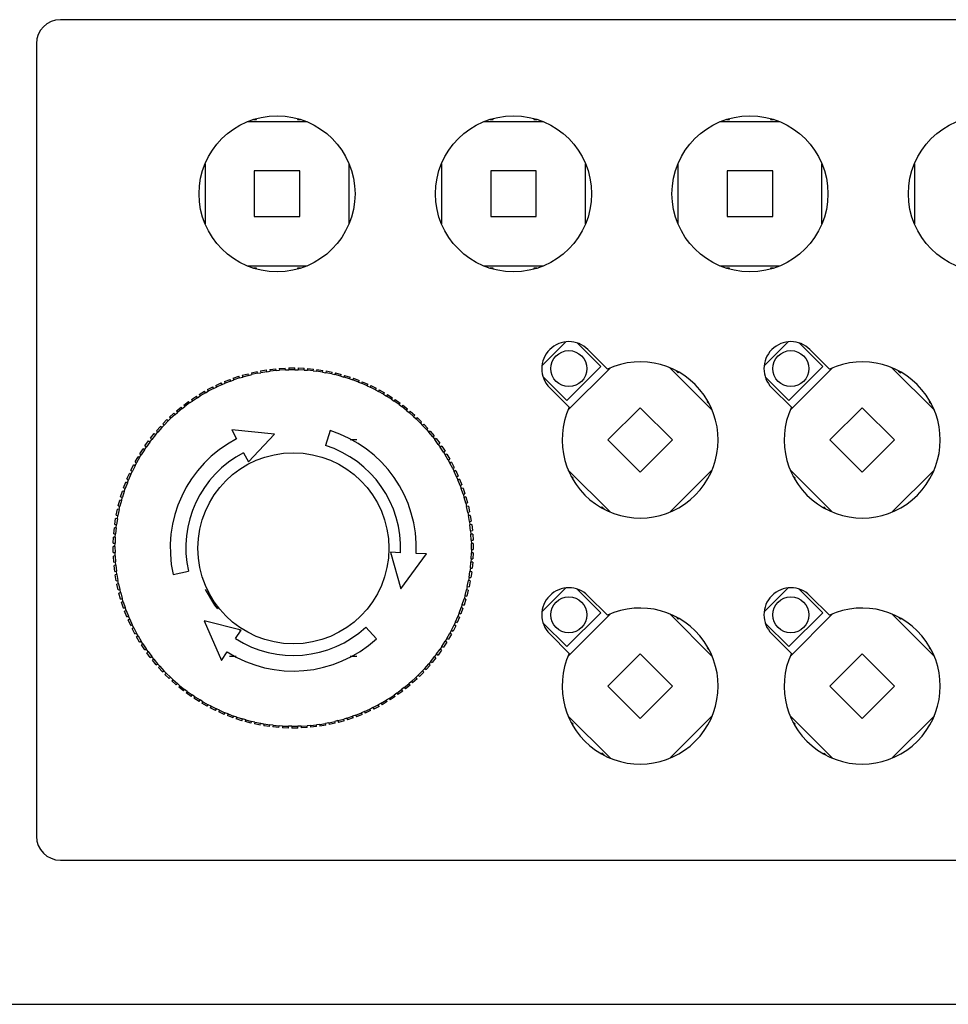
# Model space of a CAD drawing. Header units: millimetres. Extents: x 7187 to 8806, y -3756 to -2918.
# Tile 46 of 250: x 7249 to 7326, y -3266 to -3184. Entities that reach past the tile are written whole.
import ezdxf

# ---------------------------------------------------------------- set-up
doc = ezdxf.new("R2010")
doc.units = ezdxf.units.MM
doc.header["$LTSCALE"] = 3

msp = doc.modelspace()

# ---------------------------------------------------------------- linework, layer by layer
at = {"linetype": 'Continuous', "lineweight": 30}
for p, q in [((7617.203, -3184.426), (7252.403, -3184.426)), ((7250.403, -3186.426), (7250.403, -3252.426)), ((7272.953, -3192.926), (7267.953, -3192.926)), ((7268.501, -3192.726), (7268.753, -3192.726)), ((7268.753, -3192.726), (7268.753, -3192.653)), ((7272.153, -3192.653), (7272.153, -3192.726)), ((7272.153, -3192.726), (7272.405, -3192.726)), ((7292.653, -3192.926), (7287.653, -3192.926)), ((7288.201, -3192.726), (7288.453, -3192.726)), ((7288.453, -3192.726), (7288.453, -3192.653)), ((7291.853, -3192.653), (7291.853, -3192.726)), ((7291.853, -3192.726), (7292.105, -3192.726)), ((7312.353, -3192.926), (7307.353, -3192.926)), ((7307.901, -3192.726), (7308.153, -3192.726)), ((7308.153, -3192.726), (7308.153, -3192.653)), ((7311.553, -3192.653), (7311.553, -3192.726)), ((7311.553, -3192.726), (7311.805, -3192.726)), ((7264.453, -3196.426), (7264.453, -3201.426)), ((7268.553, -3197.026), (7268.553, -3200.826)), ((7272.353, -3197.026), (7268.553, -3197.026)), ((7272.353, -3200.826), (7272.353, -3197.026)), ((7276.453, -3201.426), (7276.453, -3196.426)), ((7284.153, -3196.426), (7284.153, -3201.426)), ((7288.253, -3197.026), (7288.253, -3200.826)), ((7292.053, -3197.026), (7288.253, -3197.026)), ((7292.053, -3200.826), (7292.053, -3197.026)), ((7296.153, -3201.426), (7296.153, -3196.426)), ((7303.853, -3196.426), (7303.853, -3201.426)), ((7307.953, -3197.026), (7307.953, -3200.826)), ((7311.753, -3197.026), (7307.953, -3197.026)), ((7311.753, -3200.826), (7311.753, -3197.026)), ((7315.853, -3201.426), (7315.853, -3196.426)), ((7323.553, -3196.426), (7323.553, -3201.426)), ((7268.553, -3200.826), (7272.353, -3200.826)), ((7288.253, -3200.826), (7292.053, -3200.826)), ((7307.953, -3200.826), (7311.753, -3200.826)), ((7267.953, -3204.926), (7272.953, -3204.926)), ((7268.753, -3205.126), (7268.501, -3205.126)), ((7268.753, -3205.2), (7268.753, -3205.126)), ((7272.153, -3205.126), (7272.153, -3205.2)), ((7272.405, -3205.126), (7272.153, -3205.126)), ((7287.653, -3204.926), (7292.653, -3204.926)), ((7288.453, -3205.126), (7288.201, -3205.126)), ((7288.453, -3205.2), (7288.453, -3205.126)), ((7292.105, -3205.126), (7291.853, -3205.126)), ((7291.853, -3205.126), (7291.853, -3205.2)), ((7307.353, -3204.926), (7312.353, -3204.926)), ((7308.153, -3205.126), (7307.901, -3205.126)), ((7308.153, -3205.2), (7308.153, -3205.126)), ((7311.805, -3205.126), (7311.553, -3205.126)), ((7311.553, -3205.126), (7311.553, -3205.2)), ((7294.526, -3211.249), (7292.526, -3213.249)), ((7297.415, -3213.31), (7295.448, -3211.344)), ((7297.982, -3213.523), (7296.354, -3211.896)), ((7313.026, -3211.249), (7311.026, -3213.249)), ((7315.915, -3213.31), (7313.948, -3211.344)), ((7316.482, -3213.523), (7314.854, -3211.896)), ((7269.856, -3213.553), (7270.353, -3213.497)), ((7269.856, -3213.553), (7269.873, -3213.702)), ((7270.37, -3213.646), (7270.353, -3213.497)), ((7270.638, -3213.472), (7271.137, -3213.441)), ((7270.638, -3213.472), (7270.647, -3213.621)), ((7271.146, -3213.591), (7271.137, -3213.441)), ((7271.422, -3213.431), (7271.922, -3213.427)), ((7271.422, -3213.431), (7271.423, -3213.581)), ((7271.923, -3213.577), (7271.423, -3213.581)), ((7271.923, -3213.577), (7271.922, -3213.427)), ((7271.923, -3213.577), (7272.201, -3213.582)), ((7272.207, -3213.432), (7272.201, -3213.582)), ((7272.207, -3213.432), (7272.707, -3213.454)), ((7272.7, -3213.603), (7272.707, -3213.454)), ((7272.991, -3213.474), (7272.977, -3213.623)), ((7272.991, -3213.474), (7273.489, -3213.521)), ((7273.475, -3213.671), (7273.489, -3213.521)), ((7273.772, -3213.556), (7273.75, -3213.705)), ((7273.772, -3213.556), (7274.267, -3213.63)), ((7294.586, -3216.138), (7297.415, -3213.31)), ((7298.228, -3213.416), (7294.692, -3216.951)), ((7306.713, -3216.951), (7303.178, -3213.416)), ((7313.086, -3216.138), (7315.915, -3213.31)), ((7316.728, -3213.416), (7313.192, -3216.951)), ((7325.213, -3216.951), (7321.678, -3213.416)), ((7266.073, -3214.564), (7266.538, -3214.38)), ((7266.593, -3214.52), (7266.538, -3214.38)), ((7266.807, -3214.283), (7267.281, -3214.124)), ((7266.807, -3214.283), (7266.854, -3214.425)), ((7267.328, -3214.266), (7266.854, -3214.425)), ((7267.328, -3214.266), (7267.281, -3214.124)), ((7267.328, -3214.266), (7267.594, -3214.185)), ((7267.554, -3214.041), (7268.036, -3213.907)), ((7267.554, -3214.041), (7267.594, -3214.185)), ((7268.076, -3214.052), (7267.594, -3214.185)), ((7268.076, -3214.052), (7268.036, -3213.907)), ((7268.076, -3214.052), (7268.345, -3213.985)), ((7268.312, -3213.838), (7268.801, -3213.73)), ((7268.312, -3213.838), (7268.345, -3213.985)), ((7268.833, -3213.876), (7268.345, -3213.985)), ((7268.833, -3213.876), (7268.801, -3213.73)), ((7268.833, -3213.876), (7269.105, -3213.823)), ((7269.081, -3213.675), (7269.574, -3213.593)), ((7269.081, -3213.675), (7269.105, -3213.823)), ((7269.599, -3213.741), (7269.105, -3213.823)), ((7269.599, -3213.741), (7269.574, -3213.593)), ((7269.599, -3213.741), (7269.873, -3213.702)), ((7270.37, -3213.646), (7269.873, -3213.702)), ((7270.37, -3213.646), (7270.647, -3213.621)), ((7271.146, -3213.591), (7270.647, -3213.621)), ((7271.146, -3213.591), (7271.423, -3213.581)), ((7272.7, -3213.603), (7272.201, -3213.582)), ((7272.7, -3213.603), (7272.977, -3213.623)), ((7273.475, -3213.671), (7272.977, -3213.623)), ((7273.475, -3213.671), (7273.75, -3213.705)), ((7274.245, -3213.778), (7273.75, -3213.705)), ((7274.245, -3213.778), (7274.267, -3213.63)), ((7274.245, -3213.778), (7274.518, -3213.827)), ((7274.548, -3213.68), (7274.518, -3213.827)), ((7275.008, -3213.926), (7274.518, -3213.827)), ((7274.548, -3213.68), (7275.038, -3213.779)), ((7275.008, -3213.926), (7275.038, -3213.779)), ((7275.008, -3213.926), (7275.278, -3213.989)), ((7275.316, -3213.844), (7275.278, -3213.989)), ((7275.762, -3214.114), (7275.278, -3213.989)), ((7275.316, -3213.844), (7275.8, -3213.969)), ((7275.762, -3214.114), (7275.8, -3213.969)), ((7275.762, -3214.114), (7276.029, -3214.19)), ((7276.074, -3214.047), (7276.029, -3214.19)), ((7276.506, -3214.341), (7276.029, -3214.19)), ((7276.074, -3214.047), (7276.551, -3214.198)), ((7276.506, -3214.341), (7276.551, -3214.198)), ((7276.506, -3214.341), (7276.768, -3214.431)), ((7276.821, -3214.291), (7276.768, -3214.431)), ((7276.821, -3214.291), (7277.289, -3214.466)), ((7292.62, -3214.172), (7294.586, -3216.138)), ((7303.706, -3213.662), (7303.885, -3213.84)), ((7303.885, -3213.84), (7303.937, -3213.788)), ((7311.12, -3214.172), (7313.086, -3216.138)), ((7322.206, -3213.662), (7322.385, -3213.84)), ((7322.385, -3213.84), (7322.437, -3213.788)), ((7264.656, -3215.238), (7265.099, -3215.008)), ((7265.168, -3215.141), (7264.725, -3215.372)), ((7265.168, -3215.141), (7265.099, -3215.008)), ((7265.168, -3215.141), (7265.418, -3215.019)), ((7265.356, -3214.882), (7265.811, -3214.675)), ((7265.356, -3214.882), (7265.418, -3215.019)), ((7265.873, -3214.812), (7265.418, -3215.019)), ((7265.873, -3214.812), (7265.811, -3214.675)), ((7265.873, -3214.812), (7266.128, -3214.703)), ((7266.073, -3214.564), (7266.128, -3214.703)), ((7266.593, -3214.52), (7266.128, -3214.703)), ((7266.593, -3214.52), (7266.854, -3214.425)), ((7277.237, -3214.606), (7276.768, -3214.431)), ((7277.237, -3214.606), (7277.289, -3214.466)), ((7277.237, -3214.606), (7277.494, -3214.71)), ((7277.554, -3214.573), (7277.494, -3214.71)), ((7277.952, -3214.91), (7277.494, -3214.71)), ((7277.554, -3214.573), (7278.012, -3214.772)), ((7277.952, -3214.91), (7278.012, -3214.772)), ((7277.952, -3214.91), (7278.204, -3215.027)), ((7278.271, -3214.893), (7278.204, -3215.027)), ((7278.651, -3215.25), (7278.204, -3215.027)), ((7278.271, -3214.893), (7278.718, -3215.116)), ((7278.651, -3215.25), (7278.718, -3215.116)), ((7293.172, -3215.078), (7294.8, -3216.705)), ((7311.672, -3215.078), (7313.3, -3216.705)), ((7263.316, -3216.058), (7263.733, -3215.782)), ((7263.816, -3215.907), (7263.399, -3216.183)), ((7263.816, -3215.907), (7263.733, -3215.782)), ((7263.816, -3215.907), (7264.051, -3215.76)), ((7263.975, -3215.631), (7264.406, -3215.377)), ((7263.975, -3215.631), (7264.051, -3215.76)), ((7264.482, -3215.506), (7264.051, -3215.76)), ((7264.482, -3215.506), (7264.406, -3215.377)), ((7264.482, -3215.506), (7264.725, -3215.372)), ((7264.656, -3215.238), (7264.725, -3215.372)), ((7278.651, -3215.25), (7278.897, -3215.38)), ((7278.97, -3215.25), (7278.897, -3215.38)), ((7279.332, -3215.626), (7278.897, -3215.38)), ((7278.97, -3215.25), (7279.406, -3215.496)), ((7279.332, -3215.626), (7279.406, -3215.496)), ((7279.332, -3215.626), (7279.57, -3215.769)), ((7279.65, -3215.643), (7279.57, -3215.769)), ((7279.991, -3216.038), (7279.57, -3215.769)), ((7279.65, -3215.643), (7280.072, -3215.912)), ((7279.991, -3216.038), (7280.072, -3215.912)), ((7279.991, -3216.038), (7280.221, -3216.193)), ((7262.07, -3217.013), (7262.456, -3216.695)), ((7262.551, -3216.81), (7262.165, -3217.128)), ((7262.551, -3216.81), (7262.456, -3216.695)), ((7262.551, -3216.81), (7262.77, -3216.639)), ((7262.681, -3216.519), (7263.082, -3216.221)), ((7262.681, -3216.519), (7262.77, -3216.639)), ((7263.172, -3216.342), (7262.77, -3216.639)), ((7263.172, -3216.342), (7263.082, -3216.221)), ((7263.172, -3216.342), (7263.399, -3216.183)), ((7263.316, -3216.058), (7263.399, -3216.183)), ((7280.308, -3216.071), (7280.221, -3216.193)), ((7280.628, -3216.484), (7280.221, -3216.193)), ((7280.308, -3216.071), (7280.715, -3216.361)), ((7280.628, -3216.484), (7280.715, -3216.361)), ((7280.628, -3216.484), (7280.85, -3216.651)), ((7280.943, -3216.533), (7280.85, -3216.651)), ((7281.241, -3216.962), (7280.85, -3216.651)), ((7280.943, -3216.533), (7281.335, -3216.844)), ((7281.241, -3216.962), (7281.335, -3216.844)), ((7300.703, -3216.739), (7298.016, -3219.426)), ((7303.39, -3219.426), (7300.703, -3216.739)), ((7306.341, -3216.192), (7306.289, -3216.244)), ((7306.289, -3216.244), (7306.467, -3216.422)), ((7319.203, -3216.739), (7316.516, -3219.426)), ((7321.89, -3219.426), (7319.203, -3216.739)), ((7324.841, -3216.192), (7324.789, -3216.244)), ((7324.789, -3216.244), (7324.967, -3216.422)), ((7261.388, -3217.841), (7261.587, -3217.648)), ((7261.486, -3217.538), (7261.855, -3217.2)), ((7261.486, -3217.538), (7261.587, -3217.648)), ((7261.956, -3217.31), (7261.587, -3217.648)), ((7261.956, -3217.31), (7261.855, -3217.2)), ((7261.956, -3217.31), (7262.165, -3217.128)), ((7262.07, -3217.013), (7262.165, -3217.128)), ((7281.241, -3216.962), (7281.454, -3217.14)), ((7281.553, -3217.028), (7281.454, -3217.14)), ((7281.828, -3217.472), (7281.454, -3217.14)), ((7281.553, -3217.028), (7281.928, -3217.359)), ((7281.828, -3217.472), (7281.928, -3217.359)), ((7281.828, -3217.472), (7282.031, -3217.661)), ((7282.137, -3217.554), (7282.031, -3217.661)), ((7282.388, -3218.011), (7282.031, -3217.661)), ((7282.137, -3217.554), (7282.493, -3217.904)), ((7260.404, -3218.676), (7260.736, -3218.301)), ((7260.848, -3218.401), (7260.517, -3218.775)), ((7260.848, -3218.401), (7260.736, -3218.301)), ((7260.848, -3218.401), (7261.037, -3218.198)), ((7260.93, -3218.092), (7261.281, -3217.736)), ((7260.93, -3218.092), (7261.037, -3218.198)), ((7261.388, -3217.841), (7261.037, -3218.198)), ((7261.388, -3217.841), (7261.281, -3217.736)), ((7282.388, -3218.011), (7282.493, -3217.904)), ((7282.388, -3218.011), (7282.581, -3218.211)), ((7282.691, -3218.11), (7282.581, -3218.211)), ((7282.919, -3218.58), (7282.581, -3218.211)), ((7282.691, -3218.11), (7283.029, -3218.478)), ((7282.919, -3218.58), (7283.029, -3218.478)), ((7259.91, -3219.286), (7260.221, -3218.894)), ((7259.91, -3219.286), (7260.027, -3219.379)), ((7260.338, -3218.988), (7260.027, -3219.379)), ((7260.338, -3218.988), (7260.221, -3218.894)), ((7260.338, -3218.988), (7260.517, -3218.775)), ((7260.404, -3218.676), (7260.517, -3218.775)), ((7266.677, -3218.581), (7267.07, -3219.334)), ((7270.254, -3218.954), (7266.677, -3218.581)), ((7268.062, -3221.242), (7270.254, -3218.954)), ((7274.885, -3218.651), (7274.494, -3219.891)), ((7282.919, -3218.58), (7283.101, -3218.789)), ((7283.216, -3218.694), (7283.101, -3218.789)), ((7283.419, -3219.175), (7283.101, -3218.789)), ((7283.216, -3218.694), (7283.534, -3219.079)), ((7283.419, -3219.175), (7283.534, -3219.079)), ((7283.419, -3219.175), (7283.59, -3219.394)), ((7283.71, -3219.304), (7283.59, -3219.394)), ((7283.71, -3219.304), (7284.008, -3219.706)), ((7259.414, -3220.238), (7259.57, -3220.008)), ((7259.447, -3219.921), (7259.738, -3219.513)), ((7259.447, -3219.921), (7259.57, -3220.008)), ((7259.86, -3219.601), (7259.57, -3220.008)), ((7259.86, -3219.601), (7259.738, -3219.513)), ((7259.86, -3219.601), (7260.027, -3219.379)), ((7277.113, -3219.426), (7276.556, -3219.426)), ((7283.887, -3219.795), (7283.59, -3219.394)), ((7283.887, -3219.795), (7284.008, -3219.706)), ((7283.887, -3219.795), (7284.046, -3220.023)), ((7284.171, -3219.94), (7284.046, -3220.023)), ((7284.322, -3220.44), (7284.046, -3220.023)), ((7284.171, -3219.94), (7284.447, -3220.357)), ((7298.016, -3219.426), (7300.703, -3222.113)), ((7300.703, -3222.113), (7303.39, -3219.426)), ((7316.516, -3219.426), (7319.203, -3222.113)), ((7319.203, -3222.113), (7321.89, -3219.426)), ((7258.626, -3221.259), (7258.872, -3220.823)), ((7259.003, -3220.897), (7258.757, -3221.332)), ((7259.003, -3220.897), (7258.872, -3220.823)), ((7259.003, -3220.897), (7259.146, -3220.659)), ((7259.019, -3220.579), (7259.288, -3220.157)), ((7259.019, -3220.579), (7259.146, -3220.659)), ((7259.414, -3220.238), (7259.146, -3220.659)), ((7259.414, -3220.238), (7259.288, -3220.157)), ((7267.67, -3220.488), (7268.062, -3221.242)), ((7284.322, -3220.44), (7284.447, -3220.357)), ((7284.322, -3220.44), (7284.469, -3220.675)), ((7284.598, -3220.599), (7284.469, -3220.675)), ((7284.723, -3221.106), (7284.469, -3220.675)), ((7284.598, -3220.599), (7284.852, -3221.03)), ((7258.269, -3221.958), (7258.492, -3221.511)), ((7258.626, -3221.578), (7258.403, -3222.025)), ((7258.626, -3221.578), (7258.492, -3221.511)), ((7258.626, -3221.259), (7258.757, -3221.332)), ((7258.626, -3221.578), (7258.757, -3221.332)), ((7284.723, -3221.106), (7284.852, -3221.03)), ((7284.723, -3221.106), (7284.857, -3221.349)), ((7284.991, -3221.279), (7284.857, -3221.349)), ((7285.088, -3221.792), (7284.857, -3221.349)), ((7284.991, -3221.279), (7285.221, -3221.723)), ((7285.088, -3221.792), (7285.221, -3221.723)), ((7257.949, -3222.675), (7258.148, -3222.217)), ((7258.286, -3222.276), (7258.087, -3222.735)), ((7258.286, -3222.276), (7258.148, -3222.217)), ((7258.269, -3221.958), (7258.403, -3222.025)), ((7258.286, -3222.276), (7258.403, -3222.025)), ((7285.088, -3221.792), (7285.21, -3222.042)), ((7285.346, -3221.979), (7285.21, -3222.042)), ((7285.417, -3222.497), (7285.21, -3222.042)), ((7285.346, -3221.979), (7285.554, -3222.434)), ((7285.417, -3222.497), (7285.554, -3222.434)), ((7285.417, -3222.497), (7285.526, -3222.752)), ((7294.692, -3221.901), (7298.228, -3225.437)), ((7295.116, -3222.608), (7294.938, -3222.43)), ((7303.178, -3225.437), (7306.713, -3221.901)), ((7313.192, -3221.901), (7316.728, -3225.437)), ((7313.616, -3222.608), (7313.438, -3222.43)), ((7321.678, -3225.437), (7325.213, -3221.901)), ((7257.667, -3223.408), (7257.842, -3222.94)), ((7257.667, -3223.408), (7257.807, -3223.461)), ((7257.983, -3222.992), (7257.807, -3223.461)), ((7257.983, -3222.992), (7257.842, -3222.94)), ((7257.949, -3222.675), (7258.087, -3222.735)), ((7257.983, -3222.992), (7258.087, -3222.735)), ((7285.665, -3222.697), (7285.526, -3222.752)), ((7285.709, -3223.217), (7285.526, -3222.752)), ((7285.665, -3222.697), (7285.849, -3223.162)), ((7285.709, -3223.217), (7285.849, -3223.162)), ((7285.709, -3223.217), (7285.804, -3223.478)), ((7295.064, -3222.66), (7295.116, -3222.608)), ((7313.564, -3222.66), (7313.616, -3222.608)), ((7257.424, -3224.155), (7257.574, -3223.678)), ((7257.424, -3224.155), (7257.567, -3224.2)), ((7257.49, -3224.467), (7257.567, -3224.2)), ((7257.717, -3223.723), (7257.567, -3224.2)), ((7257.717, -3223.723), (7257.574, -3223.678)), ((7257.717, -3223.723), (7257.807, -3223.461)), ((7285.946, -3223.43), (7285.804, -3223.478)), ((7285.963, -3223.952), (7285.804, -3223.478)), ((7285.946, -3223.43), (7286.105, -3223.905)), ((7285.963, -3223.952), (7286.105, -3223.905)), ((7285.963, -3223.952), (7286.044, -3224.218)), ((7286.188, -3224.177), (7286.044, -3224.218)), ((7286.177, -3224.699), (7286.044, -3224.218)), ((7286.188, -3224.177), (7286.322, -3224.659)), ((7257.22, -3224.913), (7257.345, -3224.429)), ((7257.22, -3224.913), (7257.365, -3224.951)), ((7257.303, -3225.221), (7257.365, -3224.951)), ((7257.49, -3224.467), (7257.345, -3224.429)), ((7257.49, -3224.467), (7257.365, -3224.951)), ((7286.177, -3224.699), (7286.322, -3224.659)), ((7286.177, -3224.699), (7286.244, -3224.969)), ((7286.391, -3224.936), (7286.244, -3224.969)), ((7286.353, -3225.457), (7286.244, -3224.969)), ((7286.391, -3224.936), (7286.499, -3225.424)), ((7297.521, -3225.012), (7297.469, -3225.065)), ((7297.699, -3225.191), (7297.521, -3225.012)), ((7316.021, -3225.012), (7315.969, -3225.065)), ((7316.199, -3225.191), (7316.021, -3225.012)), ((7257.056, -3225.681), (7257.156, -3225.191)), ((7257.056, -3225.681), (7257.203, -3225.711)), ((7257.155, -3225.984), (7257.203, -3225.711)), ((7257.303, -3225.221), (7257.156, -3225.191)), ((7257.303, -3225.221), (7257.203, -3225.711)), ((7286.353, -3225.457), (7286.499, -3225.424)), ((7286.353, -3225.457), (7286.406, -3225.729)), ((7286.554, -3225.704), (7286.406, -3225.729)), ((7286.488, -3226.222), (7286.406, -3225.729)), ((7286.554, -3225.704), (7286.636, -3226.198)), ((7256.933, -3226.457), (7257.006, -3225.962)), ((7256.933, -3226.457), (7257.081, -3226.479)), ((7257.155, -3225.984), (7257.006, -3225.962)), ((7257.047, -3226.754), (7257.081, -3226.479)), ((7257.155, -3225.984), (7257.081, -3226.479)), ((7286.488, -3226.222), (7286.636, -3226.198)), ((7286.488, -3226.222), (7286.527, -3226.497)), ((7286.676, -3226.48), (7286.527, -3226.497)), ((7286.583, -3226.994), (7286.527, -3226.497)), ((7286.676, -3226.48), (7286.732, -3226.977)), ((7256.85, -3227.238), (7256.898, -3226.74)), ((7256.85, -3227.238), (7256.999, -3227.252)), ((7257.047, -3226.754), (7256.898, -3226.74)), ((7256.98, -3227.529), (7256.999, -3227.252)), ((7257.047, -3226.754), (7256.999, -3227.252)), ((7286.583, -3226.994), (7286.732, -3226.977)), ((7286.583, -3226.994), (7286.608, -3227.27)), ((7286.757, -3227.261), (7286.608, -3227.27)), ((7286.638, -3227.769), (7286.608, -3227.27)), ((7286.757, -3227.261), (7286.788, -3227.76)), ((7256.953, -3228.306), (7256.803, -3228.307)), ((7256.807, -3228.807), (7256.803, -3228.307)), ((7256.808, -3228.022), (7256.83, -3227.522)), ((7256.808, -3228.022), (7256.958, -3228.028)), ((7256.98, -3227.529), (7256.83, -3227.522)), ((7256.953, -3228.306), (7256.958, -3228.028)), ((7256.953, -3228.306), (7256.957, -3228.806)), ((7256.98, -3227.529), (7256.958, -3228.028)), ((7286.638, -3227.769), (7286.788, -3227.76)), ((7286.638, -3227.769), (7286.648, -3228.047)), ((7286.798, -3228.045), (7286.648, -3228.047)), ((7286.652, -3228.547), (7286.648, -3228.047)), ((7286.798, -3228.045), (7286.802, -3228.545)), ((7256.807, -3228.807), (7256.957, -3228.806)), ((7256.967, -3229.083), (7256.817, -3229.092)), ((7256.848, -3229.591), (7256.817, -3229.092)), ((7256.967, -3229.083), (7256.957, -3228.806)), ((7256.967, -3229.083), (7256.998, -3229.582)), ((7280.744, -3228.817), (7279.895, -3228.78)), ((7279.895, -3228.78), (7280.78, -3231.821)), ((7279.946, -3228.758), (7279.936, -3228.954)), ((7280.78, -3231.821), (7282.892, -3228.911)), ((7282.892, -3228.911), (7282.043, -3228.873)), ((7286.625, -3229.324), (7286.647, -3228.824)), ((7286.652, -3228.547), (7286.647, -3228.824)), ((7286.797, -3228.831), (7286.647, -3228.824)), ((7286.652, -3228.547), (7286.802, -3228.545)), ((7286.797, -3228.831), (7286.775, -3229.33)), ((7256.848, -3229.591), (7256.998, -3229.582)), ((7257.022, -3229.859), (7256.873, -3229.876)), ((7256.929, -3230.373), (7256.873, -3229.876)), ((7257.022, -3229.859), (7256.998, -3229.582)), ((7257.022, -3229.859), (7257.078, -3230.356)), ((7286.558, -3230.098), (7286.606, -3229.601)), ((7286.625, -3229.324), (7286.606, -3229.601)), ((7286.755, -3229.615), (7286.606, -3229.601)), ((7286.625, -3229.324), (7286.775, -3229.33)), ((7286.755, -3229.615), (7286.708, -3230.113)), ((7256.929, -3230.373), (7257.078, -3230.356)), ((7257.117, -3230.63), (7256.969, -3230.655)), ((7257.052, -3231.148), (7256.969, -3230.655)), ((7257.117, -3230.63), (7257.078, -3230.356)), ((7257.117, -3230.63), (7257.2, -3231.124)), ((7261.796, -3230.645), (7263.065, -3230.363)), ((7286.45, -3230.868), (7286.524, -3230.374)), ((7286.558, -3230.098), (7286.524, -3230.374)), ((7286.673, -3230.396), (7286.524, -3230.374)), ((7286.558, -3230.098), (7286.708, -3230.113)), ((7286.673, -3230.396), (7286.599, -3230.89)), ((7257.052, -3231.148), (7257.2, -3231.124)), ((7257.253, -3231.396), (7257.106, -3231.428)), ((7257.214, -3231.917), (7257.106, -3231.428)), ((7257.253, -3231.396), (7257.2, -3231.124)), ((7257.253, -3231.396), (7257.361, -3231.884)), ((7286.303, -3231.632), (7286.402, -3231.142)), ((7286.45, -3230.868), (7286.402, -3231.142)), ((7286.549, -3231.171), (7286.402, -3231.142)), ((7286.45, -3230.868), (7286.599, -3230.89)), ((7286.549, -3231.171), (7286.45, -3231.661)), ((7257.214, -3231.917), (7257.361, -3231.884)), ((7257.428, -3232.153), (7257.283, -3232.193)), ((7257.417, -3232.675), (7257.283, -3232.193)), ((7257.428, -3232.153), (7257.361, -3231.884)), ((7257.428, -3232.153), (7257.562, -3232.635)), ((7286.115, -3232.386), (7286.038, -3232.653)), ((7286.115, -3232.386), (7286.24, -3231.902)), ((7286.115, -3232.386), (7286.26, -3232.424)), ((7286.303, -3231.632), (7286.24, -3231.902)), ((7286.385, -3231.939), (7286.24, -3231.902)), ((7286.385, -3231.939), (7286.26, -3232.424)), ((7286.303, -3231.632), (7286.45, -3231.661)), ((7294.526, -3231.749), (7292.526, -3233.749)), ((7297.415, -3233.81), (7295.448, -3231.844)), ((7297.982, -3234.023), (7296.354, -3232.396)), ((7313.026, -3231.749), (7311.026, -3233.749)), ((7315.915, -3233.81), (7313.948, -3231.844)), ((7316.482, -3234.023), (7314.854, -3232.396)), ((7257.417, -3232.675), (7257.562, -3232.635)), ((7257.643, -3232.901), (7257.5, -3232.948)), ((7257.659, -3233.422), (7257.5, -3232.948)), ((7257.643, -3232.901), (7257.562, -3232.635)), ((7257.643, -3232.901), (7257.801, -3233.375)), ((7285.888, -3233.13), (7285.798, -3233.392)), ((7285.888, -3233.13), (7286.038, -3232.653)), ((7285.888, -3233.13), (7286.031, -3233.175)), ((7286.182, -3232.698), (7286.031, -3233.175)), ((7286.182, -3232.698), (7286.038, -3232.653)), ((7257.659, -3233.422), (7257.801, -3233.375)), ((7257.896, -3233.636), (7257.757, -3233.69)), ((7257.94, -3234.156), (7257.757, -3233.69)), ((7257.896, -3233.636), (7257.801, -3233.375)), ((7257.896, -3233.636), (7258.08, -3234.101)), ((7285.623, -3233.86), (7285.519, -3234.118)), ((7285.623, -3233.86), (7285.798, -3233.392)), ((7285.623, -3233.86), (7285.763, -3233.913)), ((7285.938, -3233.445), (7285.763, -3233.913)), ((7285.938, -3233.445), (7285.798, -3233.392)), ((7294.586, -3236.638), (7297.415, -3233.81)), ((7298.228, -3233.916), (7294.692, -3237.451)), ((7306.713, -3237.451), (7303.178, -3233.916)), ((7313.086, -3236.638), (7315.915, -3233.81)), ((7316.728, -3233.916), (7313.192, -3237.451)), ((7325.213, -3237.451), (7321.678, -3233.916)), ((7257.94, -3234.156), (7258.08, -3234.101)), ((7258.188, -3234.356), (7258.051, -3234.418)), ((7258.259, -3234.873), (7258.051, -3234.418)), ((7258.188, -3234.356), (7258.08, -3234.101)), ((7258.188, -3234.356), (7258.395, -3234.811)), ((7258.259, -3234.873), (7258.395, -3234.811)), ((7258.517, -3235.061), (7258.395, -3234.811)), ((7267.451, -3235.258), (7264.374, -3234.503)), ((7264.374, -3234.503), (7265.839, -3237.788)), ((7284.979, -3235.275), (7285.202, -3234.828)), ((7285.336, -3234.895), (7285.113, -3235.342)), ((7285.319, -3234.576), (7285.202, -3234.828)), ((7285.336, -3234.895), (7285.202, -3234.828)), ((7285.319, -3234.576), (7285.519, -3234.118)), ((7285.319, -3234.576), (7285.457, -3234.636)), ((7285.656, -3234.177), (7285.457, -3234.636)), ((7285.656, -3234.177), (7285.519, -3234.118)), ((7292.62, -3234.672), (7294.586, -3236.638)), ((7303.706, -3234.162), (7303.885, -3234.34)), ((7303.885, -3234.34), (7303.937, -3234.288)), ((7311.12, -3234.672), (7313.086, -3236.638)), ((7322.206, -3234.162), (7322.385, -3234.34)), ((7322.385, -3234.34), (7322.437, -3234.288)), ((7258.517, -3235.061), (7258.384, -3235.13)), ((7258.615, -3235.573), (7258.384, -3235.13)), ((7258.517, -3235.061), (7258.748, -3235.504)), ((7258.615, -3235.573), (7258.748, -3235.504)), ((7258.882, -3235.747), (7258.748, -3235.504)), ((7266.994, -3235.975), (7267.451, -3235.258)), ((7278.727, -3235.983), (7277.849, -3235.025)), ((7284.602, -3235.955), (7284.849, -3235.52)), ((7284.979, -3235.594), (7284.733, -3236.029)), ((7284.979, -3235.275), (7284.849, -3235.52)), ((7284.979, -3235.594), (7284.849, -3235.52)), ((7284.979, -3235.275), (7285.113, -3235.342)), ((7293.172, -3235.578), (7294.8, -3237.205)), ((7311.672, -3235.578), (7313.3, -3237.205)), ((7258.882, -3235.747), (7258.753, -3235.823)), ((7259.007, -3236.254), (7258.753, -3235.823)), ((7258.882, -3235.747), (7259.136, -3236.178)), ((7259.007, -3236.254), (7259.136, -3236.178)), ((7259.283, -3236.413), (7259.136, -3236.178)), ((7259.283, -3236.413), (7259.158, -3236.496)), ((7259.434, -3236.913), (7259.158, -3236.496)), ((7259.283, -3236.413), (7259.559, -3236.83)), ((7284.191, -3236.615), (7284.46, -3236.193)), ((7284.586, -3236.274), (7284.317, -3236.696)), ((7284.602, -3235.955), (7284.46, -3236.193)), ((7284.586, -3236.274), (7284.46, -3236.193)), ((7284.602, -3235.955), (7284.733, -3236.029)), ((7259.434, -3236.913), (7259.559, -3236.83)), ((7259.718, -3237.057), (7259.559, -3236.83)), ((7259.718, -3237.057), (7259.598, -3237.146)), ((7259.895, -3237.548), (7259.598, -3237.146)), ((7259.718, -3237.057), (7260.016, -3237.459)), ((7265.839, -3237.788), (7266.295, -3237.071)), ((7283.745, -3237.252), (7283.578, -3237.474)), ((7283.745, -3237.252), (7284.036, -3236.845)), ((7283.745, -3237.252), (7283.867, -3237.339)), ((7284.158, -3236.932), (7283.867, -3237.339)), ((7284.191, -3236.615), (7284.036, -3236.845)), ((7284.158, -3236.932), (7284.036, -3236.845)), ((7284.191, -3236.615), (7284.317, -3236.696)), ((7300.703, -3237.239), (7298.016, -3239.926)), ((7303.39, -3239.926), (7300.703, -3237.239)), ((7306.341, -3236.692), (7306.289, -3236.744)), ((7306.289, -3236.744), (7306.467, -3236.922)), ((7319.203, -3237.239), (7316.516, -3239.926)), ((7321.89, -3239.926), (7319.203, -3237.239)), ((7324.841, -3236.692), (7324.789, -3236.744)), ((7324.789, -3236.744), (7324.967, -3236.922)), ((7259.895, -3237.548), (7260.016, -3237.459)), ((7260.187, -3237.678), (7260.016, -3237.459)), ((7260.187, -3237.678), (7260.071, -3237.773)), ((7260.389, -3238.159), (7260.071, -3237.773)), ((7260.187, -3237.678), (7260.505, -3238.064)), ((7260.389, -3238.159), (7260.505, -3238.064)), ((7260.687, -3238.273), (7260.505, -3238.064)), ((7266.492, -3237.426), (7267.049, -3237.426)), ((7276.556, -3237.426), (7277.113, -3237.426)), ((7282.757, -3238.452), (7283.089, -3238.078)), ((7283.201, -3238.177), (7282.87, -3238.552)), ((7283.267, -3237.865), (7283.089, -3238.078)), ((7283.201, -3238.177), (7283.089, -3238.078)), ((7283.267, -3237.865), (7283.578, -3237.474)), ((7283.267, -3237.865), (7283.384, -3237.958)), ((7283.696, -3237.567), (7283.384, -3237.958)), ((7283.696, -3237.567), (7283.578, -3237.474)), ((7260.687, -3238.273), (7260.576, -3238.374)), ((7260.914, -3238.743), (7260.576, -3238.374)), ((7260.687, -3238.273), (7261.025, -3238.642)), ((7260.914, -3238.743), (7261.025, -3238.642)), ((7261.217, -3238.841), (7261.025, -3238.642)), ((7261.217, -3238.841), (7261.112, -3238.948)), ((7261.469, -3239.299), (7261.112, -3238.948)), ((7261.217, -3238.841), (7261.574, -3239.192)), ((7282.218, -3239.012), (7282.568, -3238.655)), ((7282.675, -3238.76), (7282.325, -3239.117)), ((7282.757, -3238.452), (7282.568, -3238.655)), ((7282.675, -3238.76), (7282.568, -3238.655)), ((7282.757, -3238.452), (7282.87, -3238.552)), ((7261.469, -3239.299), (7261.574, -3239.192)), ((7261.777, -3239.381), (7261.574, -3239.192)), ((7261.777, -3239.381), (7261.677, -3239.493)), ((7262.052, -3239.825), (7261.677, -3239.493)), ((7261.777, -3239.381), (7262.151, -3239.712)), ((7262.052, -3239.825), (7262.151, -3239.712)), ((7262.364, -3239.891), (7262.151, -3239.712)), ((7281.054, -3240.042), (7281.44, -3239.724)), ((7281.649, -3239.542), (7281.44, -3239.724)), ((7281.535, -3239.84), (7281.44, -3239.724)), ((7281.649, -3239.542), (7282.018, -3239.204)), ((7281.649, -3239.542), (7281.751, -3239.653)), ((7282.119, -3239.315), (7281.751, -3239.653)), ((7282.218, -3239.012), (7282.018, -3239.204)), ((7282.119, -3239.315), (7282.018, -3239.204)), ((7282.218, -3239.012), (7282.325, -3239.117)), ((7262.364, -3239.891), (7262.271, -3240.008)), ((7262.662, -3240.319), (7262.271, -3240.008)), ((7262.364, -3239.891), (7262.755, -3240.202)), ((7262.662, -3240.319), (7262.755, -3240.202)), ((7262.977, -3240.369), (7262.755, -3240.202)), ((7262.977, -3240.369), (7262.89, -3240.491)), ((7263.297, -3240.782), (7262.89, -3240.491)), ((7262.977, -3240.369), (7263.384, -3240.659)), ((7280.434, -3240.511), (7280.206, -3240.67)), ((7280.434, -3240.511), (7280.835, -3240.213)), ((7280.434, -3240.511), (7280.523, -3240.631)), ((7280.925, -3240.334), (7280.523, -3240.631)), ((7281.054, -3240.042), (7280.835, -3240.213)), ((7280.925, -3240.334), (7280.835, -3240.213)), ((7281.054, -3240.042), (7281.15, -3240.158)), ((7281.535, -3239.84), (7281.15, -3240.158)), ((7298.016, -3239.926), (7300.703, -3242.613)), ((7300.703, -3242.613), (7303.39, -3239.926)), ((7316.516, -3239.926), (7319.203, -3242.613)), ((7319.203, -3242.613), (7321.89, -3239.926)), ((7263.297, -3240.782), (7263.384, -3240.659)), ((7263.614, -3240.815), (7263.384, -3240.659)), ((7263.614, -3240.815), (7263.533, -3240.941)), ((7263.955, -3241.21), (7263.533, -3240.941)), ((7263.614, -3240.815), (7264.036, -3241.083)), ((7263.955, -3241.21), (7264.036, -3241.083)), ((7264.274, -3241.226), (7264.036, -3241.083)), ((7264.274, -3241.226), (7264.2, -3241.357)), ((7264.635, -3241.603), (7264.2, -3241.357)), ((7264.274, -3241.226), (7264.709, -3241.472)), ((7279.123, -3241.347), (7278.88, -3241.481)), ((7279.123, -3241.347), (7279.554, -3241.093)), ((7279.123, -3241.347), (7279.199, -3241.476)), ((7279.63, -3241.222), (7279.199, -3241.476)), ((7279.789, -3240.946), (7279.554, -3241.093)), ((7279.63, -3241.222), (7279.554, -3241.093)), ((7279.789, -3240.946), (7280.206, -3240.67)), ((7279.789, -3240.946), (7279.872, -3241.071)), ((7280.289, -3240.795), (7279.872, -3241.071)), ((7280.289, -3240.795), (7280.206, -3240.67)), ((7264.635, -3241.603), (7264.709, -3241.472)), ((7264.954, -3241.603), (7264.709, -3241.472)), ((7264.954, -3241.603), (7264.887, -3241.737)), ((7265.334, -3241.96), (7264.887, -3241.737)), ((7264.954, -3241.603), (7265.401, -3241.826)), ((7265.334, -3241.96), (7265.401, -3241.826)), ((7265.653, -3241.943), (7265.401, -3241.826)), ((7265.653, -3241.943), (7265.593, -3242.081)), ((7266.051, -3242.28), (7265.593, -3242.081)), ((7265.653, -3241.943), (7266.111, -3242.142)), ((7266.051, -3242.28), (7266.111, -3242.142)), ((7266.369, -3242.246), (7266.111, -3242.142)), ((7266.369, -3242.246), (7266.316, -3242.387)), ((7266.369, -3242.246), (7266.837, -3242.422)), ((7277.012, -3242.333), (7277.477, -3242.149)), ((7277.732, -3242.041), (7277.477, -3242.149)), ((7277.532, -3242.289), (7277.477, -3242.149)), ((7277.732, -3242.041), (7278.187, -3241.834)), ((7277.732, -3242.041), (7277.795, -3242.178)), ((7278.25, -3241.97), (7277.795, -3242.178)), ((7278.437, -3241.712), (7278.187, -3241.834)), ((7278.25, -3241.97), (7278.187, -3241.834)), ((7278.437, -3241.712), (7278.88, -3241.481)), ((7278.437, -3241.712), (7278.506, -3241.845)), ((7278.95, -3241.614), (7278.506, -3241.845)), ((7278.95, -3241.614), (7278.88, -3241.481)), ((7266.784, -3242.562), (7266.316, -3242.387)), ((7266.784, -3242.562), (7266.837, -3242.422)), ((7267.099, -3242.512), (7266.837, -3242.422)), ((7267.099, -3242.512), (7267.054, -3242.655)), ((7267.531, -3242.805), (7267.054, -3242.655)), ((7267.099, -3242.512), (7267.576, -3242.662)), ((7267.531, -3242.805), (7267.576, -3242.662)), ((7267.843, -3242.739), (7267.576, -3242.662)), ((7267.843, -3242.739), (7267.805, -3242.884)), ((7268.289, -3243.009), (7267.805, -3242.884)), ((7267.843, -3242.739), (7268.327, -3242.864)), ((7268.289, -3243.009), (7268.327, -3242.864)), ((7268.597, -3242.926), (7268.327, -3242.864)), ((7268.597, -3242.926), (7268.568, -3243.073)), ((7269.058, -3243.173), (7268.568, -3243.073)), ((7268.597, -3242.926), (7269.087, -3243.026)), ((7269.058, -3243.173), (7269.087, -3243.026)), ((7269.361, -3243.074), (7269.339, -3243.223)), ((7269.361, -3243.074), (7269.855, -3243.148)), ((7274.007, -3243.112), (7274.5, -3243.029)), ((7274.772, -3242.976), (7274.5, -3243.029)), ((7274.525, -3243.177), (7274.5, -3243.029)), ((7274.772, -3242.976), (7275.26, -3242.868)), ((7274.772, -3242.976), (7274.805, -3243.123)), ((7275.293, -3243.015), (7274.805, -3243.123)), ((7275.53, -3242.801), (7275.26, -3242.868)), ((7275.293, -3243.015), (7275.26, -3242.868)), ((7275.53, -3242.801), (7276.011, -3242.667)), ((7275.53, -3242.801), (7275.57, -3242.946)), ((7276.052, -3242.812), (7275.57, -3242.946)), ((7276.277, -3242.586), (7276.011, -3242.667)), ((7276.052, -3242.812), (7276.011, -3242.667)), ((7276.277, -3242.586), (7276.751, -3242.428)), ((7276.277, -3242.586), (7276.324, -3242.729)), ((7276.799, -3242.57), (7276.324, -3242.729)), ((7277.012, -3242.333), (7276.751, -3242.428)), ((7276.799, -3242.57), (7276.751, -3242.428)), ((7277.012, -3242.333), (7277.067, -3242.472)), ((7277.532, -3242.289), (7277.067, -3242.472)), ((7294.692, -3242.401), (7298.228, -3245.937)), ((7295.116, -3243.108), (7294.938, -3242.93)), ((7303.178, -3245.937), (7306.713, -3242.401)), ((7313.192, -3242.401), (7316.728, -3245.937)), ((7313.616, -3243.108), (7313.438, -3242.93)), ((7321.678, -3245.937), (7325.213, -3242.401)), ((7269.833, -3243.296), (7269.339, -3243.223)), ((7269.833, -3243.296), (7269.855, -3243.148)), ((7270.131, -3243.182), (7269.855, -3243.148)), ((7270.131, -3243.182), (7270.116, -3243.331)), ((7270.614, -3243.379), (7270.116, -3243.331)), ((7270.131, -3243.182), (7270.628, -3243.23)), ((7270.614, -3243.379), (7270.628, -3243.23)), ((7270.905, -3243.249), (7270.628, -3243.23)), ((7270.905, -3243.249), (7270.899, -3243.399)), ((7271.398, -3243.421), (7270.899, -3243.399)), ((7270.905, -3243.249), (7271.405, -3243.271)), ((7271.398, -3243.421), (7271.405, -3243.271)), ((7271.682, -3243.276), (7271.405, -3243.271)), ((7271.682, -3243.276), (7272.182, -3243.271)), ((7271.682, -3243.276), (7271.684, -3243.426)), ((7272.184, -3243.422), (7271.684, -3243.426)), ((7272.46, -3243.262), (7272.182, -3243.271)), ((7272.184, -3243.422), (7272.182, -3243.271)), ((7272.46, -3243.262), (7272.959, -3243.231)), ((7272.46, -3243.262), (7272.469, -3243.412)), ((7272.968, -3243.381), (7272.469, -3243.412)), ((7273.235, -3243.207), (7272.959, -3243.231)), ((7272.968, -3243.381), (7272.959, -3243.231)), ((7273.235, -3243.207), (7273.732, -3243.15)), ((7273.235, -3243.207), (7273.252, -3243.356)), ((7273.749, -3243.3), (7273.252, -3243.356)), ((7274.007, -3243.112), (7273.732, -3243.15)), ((7273.749, -3243.3), (7273.732, -3243.15)), ((7274.007, -3243.112), (7274.031, -3243.26)), ((7274.525, -3243.177), (7274.031, -3243.26)), ((7295.064, -3243.16), (7295.116, -3243.108)), ((7313.564, -3243.16), (7313.616, -3243.108)), ((7297.521, -3245.512), (7297.469, -3245.565)), ((7297.699, -3245.691), (7297.521, -3245.512)), ((7316.021, -3245.512), (7315.969, -3245.565)), ((7316.199, -3245.691), (7316.021, -3245.512)), ((7252.403, -3254.426), (7617.203, -3254.426)), ((7236.803, -3266.426), (7632.803, -3266.426))]:
    msp.add_line(p, q, dxfattribs=at)
at = {"linetype": 'Continuous', "lineweight": 30, "flags": 128}
for points in [[(7264.477, -3231.882), (7265.25, -3233.188), (7265.491, -3233.504)], [(7267.45, -3235.317), (7267.321, -3235.234), (7267.282, -3235.208)]]:
    msp.add_lwpolyline(points, dxfattribs=at)
at = {"linetype": 'Continuous', "lineweight": 30}
for centre, radius in [((7270.453, -3198.926), 6.5), ((7290.153, -3198.926), 6.5), ((7309.853, -3198.926), 6.5), ((7329.553, -3198.926), 6.5), ((7294.763, -3213.487), 1.5), ((7313.263, -3213.487), 1.5), ((7271.814, -3228.449), 7.958), ((7294.763, -3233.987), 1.5), ((7313.263, -3233.987), 1.5)]:
    msp.add_circle(centre, radius, dxfattribs=at)
for centre, radius, start, end in [((7252.403, -3186.426), 2, 90, 180), ((7294.763, -3213.487), 2.25, 45, 225), ((7313.263, -3213.487), 2.25, 45, 225), ((7300.703, -3219.426), 6.5, 155.25225, 114.74775), ((7319.203, -3219.426), 6.5, 155.25225, 114.74775), ((7271.803, -3228.426), 10.25, 357.5, 72.5), ((7271.803, -3228.426), 10.25, 117.5, 192.5), ((7271.803, -3228.426), 8.95, 357.5, 72.5), ((7271.803, -3228.426), 8.95, 117.5, 192.5), ((7294.763, -3233.987), 2.25, 45, 225), ((7313.263, -3233.987), 2.25, 45, 225), ((7300.703, -3239.926), 6.5, 155.25225, 114.74775), ((7319.203, -3239.926), 6.5, 155.25225, 114.74775), ((7271.803, -3228.426), 8.95, 237.5, 312.5), ((7271.803, -3228.426), 10.25, 237.5, 312.5), ((7271.803, -3228.426), 14.85, 259.46462, 260.53538), ((7252.403, -3252.426), 2, 180, 270)]:
    msp.add_arc(centre, radius, start, end, dxfattribs=at)

doc.saveas('drawing.dxf')
